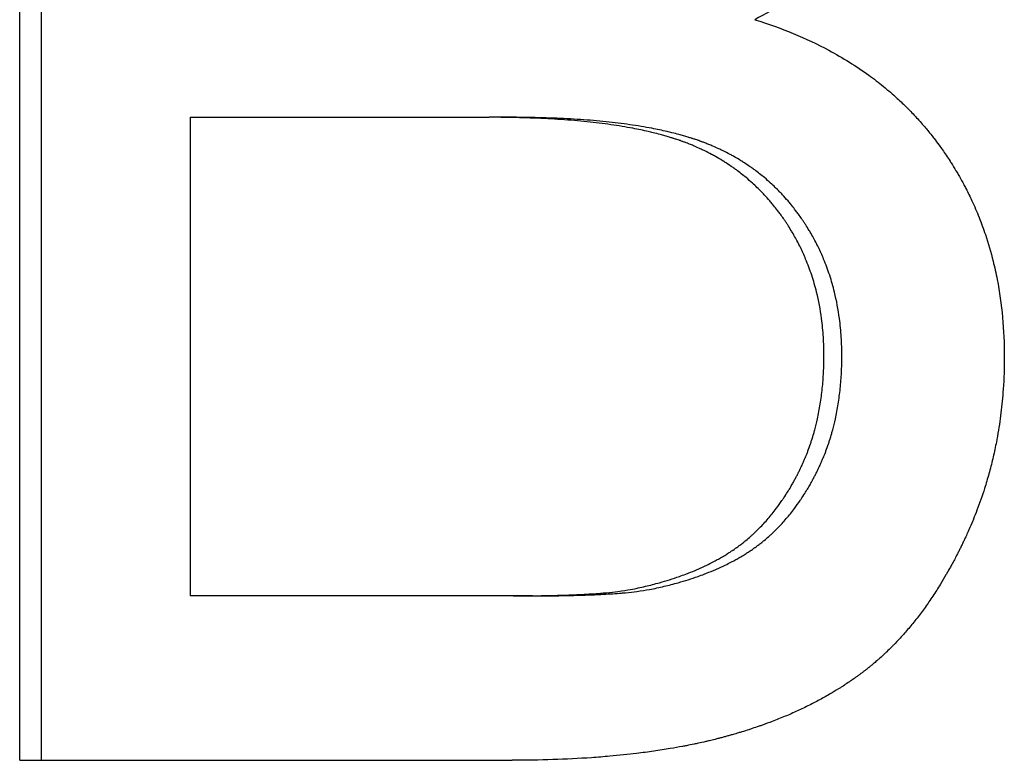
# Paper-space layout 'Layout1' of a CAD drawing. Extents: x -3.05 to 3.05, y -0.26 to 7.19.
# Tile 1 of 9: x -0.79 to -0.61, y 0.87 to 1.01. Entities that reach past the tile are written whole.
import ezdxf

# ---------------------------------------------------------------- set-up
doc = ezdxf.new("R2010")
doc.units = 0
doc.header["$MEASUREMENT"] = 0
doc.layers.get('0').update_dxf_attribs({"linetype": 'CONTINUOUS'})

psp = doc.layouts.get("Layout1")

# ---------------------------------------------------------------- linework, layer by layer
for p, q in [((-0.78727, 0.8749), (-0.78727, 1.1249)), ((-0.75668, 0.99038), (-0.75668, 0.90444)), ((-0.75668, 0.99038), (-0.70293, 0.99038)), ((-0.69942, 0.99038), (-0.70293, 0.99038)), ((-0.69865, 0.90444), (-0.75668, 0.90444)), ((-0.69516, 0.90444), (-0.69865, 0.90444)), ((-0.78727, 0.8749), (-0.69883, 0.8749))]:
    psp.add_line(p, q)
psp.add_open_spline([(-0.78333, 0.8749), (-0.78333, 0.95824), (-0.78333, 1.04157), (-0.78333, 1.1249)], degree=3)
for points, knots in [([(-0.62203, 1.06088), (-0.62203, 1.0591), (-0.62211, 1.05734), (-0.62226, 1.0556), (-0.62242, 1.05385), (-0.62265, 1.05213), (-0.62295, 1.05042), (-0.62333, 1.04829), (-0.62383, 1.04618), (-0.62445, 1.0441), (-0.62458, 1.04368), (-0.6247, 1.04327), (-0.62484, 1.04285), (-0.6251, 1.04203), (-0.62539, 1.0412), (-0.6257, 1.04039), (-0.62585, 1.03998), (-0.62601, 1.03957), (-0.62617, 1.03916), (-0.62641, 1.03855), (-0.62666, 1.03794), (-0.62693, 1.03734), (-0.62719, 1.03673), (-0.62747, 1.03613), (-0.62775, 1.03553), (-0.62799, 1.03503), (-0.62824, 1.03453), (-0.62849, 1.03403), (-0.62854, 1.03393), (-0.62859, 1.03383), (-0.62864, 1.03373), (-0.62887, 1.03329), (-0.62911, 1.03284), (-0.62935, 1.0324), (-0.62943, 1.03225), (-0.62952, 1.0321), (-0.6296, 1.03195), (-0.62976, 1.03166), (-0.62993, 1.03136), (-0.6301, 1.03107), (-0.63018, 1.03092), (-0.63027, 1.03077), (-0.63035, 1.03063), (-0.63044, 1.03048), (-0.63053, 1.03033), (-0.63062, 1.03019), (-0.6307, 1.03004), (-0.63079, 1.0299), (-0.63088, 1.02975), (-0.63097, 1.02961), (-0.63106, 1.02946), (-0.63115, 1.02932), (-0.63118, 1.02927), (-0.63121, 1.02922), (-0.63124, 1.02918), (-0.63133, 1.02903), (-0.63142, 1.02889), (-0.63151, 1.02875), (-0.63158, 1.02865), (-0.63164, 1.02856), (-0.6317, 1.02846), (-0.63182, 1.02827), (-0.63195, 1.02808), (-0.63208, 1.02789), (-0.63214, 1.0278), (-0.6322, 1.02771), (-0.63227, 1.02761), (-0.63246, 1.02733), (-0.63265, 1.02705), (-0.63285, 1.02677), (-0.63298, 1.02659), (-0.63312, 1.02641), (-0.63325, 1.02622), (-0.63352, 1.02585), (-0.63379, 1.02549), (-0.63407, 1.02513), (-0.63421, 1.02495), (-0.63435, 1.02477), (-0.63449, 1.02459), (-0.63491, 1.02405), (-0.63535, 1.02352), (-0.6358, 1.023), (-0.63609, 1.02265), (-0.6364, 1.02231), (-0.63671, 1.02197), (-0.63732, 1.02128), (-0.63796, 1.02061), (-0.63861, 1.01995), (-0.63894, 1.01962), (-0.63927, 1.01929), (-0.63961, 1.01897), (-0.64062, 1.018), (-0.64168, 1.01705), (-0.64278, 1.01614), (-0.64351, 1.01553), (-0.64427, 1.01493), (-0.64504, 1.01434), (-0.64658, 1.01317), (-0.64821, 1.01205), (-0.64991, 1.01098), (-0.65162, 1.00991), (-0.6534, 1.00888), (-0.65526, 1.00791)], [0, 0, 0, 0, 0.166667, 0.166667, 0.166667, 0.333333, 0.333333, 0.333333, 0.541667, 0.541667, 0.541667, 0.583333, 0.583333, 0.583333, 0.666667, 0.666667, 0.666667, 0.708333, 0.708333, 0.708333, 0.770833, 0.770833, 0.770833, 0.833333, 0.833333, 0.833333, 0.885417, 0.885417, 0.885417, 0.895833, 0.895833, 0.895833, 0.942708, 0.942708, 0.942708, 0.958333, 0.958333, 0.958333, 0.989583, 0.989583, 0.989583, 1.005208, 1.005208, 1.005208, 1.020833, 1.020833, 1.020833, 1.036458, 1.036458, 1.036458, 1.052083, 1.052083, 1.052083, 1.057292, 1.057292, 1.057292, 1.072917, 1.072917, 1.072917, 1.083333, 1.083333, 1.083333, 1.104167, 1.104167, 1.104167, 1.114583, 1.114583, 1.114583, 1.145833, 1.145833, 1.145833, 1.166667, 1.166667, 1.166667, 1.208333, 1.208333, 1.208333, 1.229167, 1.229167, 1.229167, 1.291667, 1.291667, 1.291667, 1.333333, 1.333333, 1.333333, 1.416667, 1.416667, 1.416667, 1.458333, 1.458333, 1.458333, 1.583333, 1.583333, 1.583333, 1.666667, 1.666667, 1.666667, 1.833333, 1.833333, 1.833333, 2, 2, 2, 2]), ([(-0.65526, 1.00791), (-0.65286, 1.00717), (-0.65055, 1.00634), (-0.64833, 1.00543), (-0.64612, 1.00451), (-0.64399, 1.00351), (-0.64196, 1.00242), (-0.63942, 1.00107), (-0.63703, 0.99957), (-0.63478, 0.99794), (-0.63433, 0.99762), (-0.63388, 0.99729), (-0.63344, 0.99695), (-0.63257, 0.99628), (-0.63171, 0.99558), (-0.63088, 0.99487), (-0.63047, 0.99451), (-0.63006, 0.99414), (-0.62965, 0.99378), (-0.62905, 0.99322), (-0.62846, 0.99266), (-0.62788, 0.99208), (-0.6273, 0.9915), (-0.62673, 0.99091), (-0.62618, 0.99031), (-0.62563, 0.98971), (-0.62509, 0.98909), (-0.62456, 0.98847), (-0.62438, 0.98826), (-0.62421, 0.98805), (-0.62404, 0.98784), (-0.62378, 0.98752), (-0.62352, 0.9872), (-0.62327, 0.98687), (-0.62319, 0.98677), (-0.6231, 0.98666), (-0.62302, 0.98655), (-0.62273, 0.98617), (-0.62244, 0.98579), (-0.62216, 0.9854), (-0.62195, 0.98512), (-0.62175, 0.98484), (-0.62156, 0.98456), (-0.62132, 0.98423), (-0.62109, 0.98389), (-0.62086, 0.98355), (-0.62063, 0.98321), (-0.6204, 0.98287), (-0.62018, 0.98252), (-0.62004, 0.98229), (-0.61989, 0.98206), (-0.61975, 0.98183), (-0.61946, 0.98137), (-0.61918, 0.98091), (-0.6189, 0.98044), (-0.61876, 0.9802), (-0.61863, 0.97997), (-0.61849, 0.97973), (-0.61822, 0.97926), (-0.61796, 0.97879), (-0.61771, 0.97831), (-0.61758, 0.97807), (-0.61745, 0.97783), (-0.61733, 0.97759), (-0.61696, 0.97686), (-0.6166, 0.97613), (-0.61626, 0.97539), (-0.61603, 0.9749), (-0.61581, 0.9744), (-0.61559, 0.97391), (-0.61516, 0.97291), (-0.61476, 0.97189), (-0.61438, 0.97087), (-0.6142, 0.97036), (-0.61401, 0.96984), (-0.61384, 0.96932), (-0.61332, 0.96776), (-0.61285, 0.96617), (-0.61245, 0.96455), (-0.61218, 0.96347), (-0.61194, 0.96237), (-0.61172, 0.96127), (-0.61129, 0.95905), (-0.61097, 0.95678), (-0.61076, 0.95445), (-0.61054, 0.95213), (-0.61043, 0.94975), (-0.61043, 0.94731)], [0, 0, 0, 0, 0.166667, 0.166667, 0.166667, 0.333333, 0.333333, 0.333333, 0.541667, 0.541667, 0.541667, 0.583333, 0.583333, 0.583333, 0.666667, 0.666667, 0.666667, 0.708333, 0.708333, 0.708333, 0.770833, 0.770833, 0.770833, 0.833333, 0.833333, 0.833333, 0.895833, 0.895833, 0.895833, 0.916667, 0.916667, 0.916667, 0.947917, 0.947917, 0.947917, 0.958333, 0.958333, 0.958333, 0.994792, 0.994792, 0.994792, 1.020833, 1.020833, 1.020833, 1.052083, 1.052083, 1.052083, 1.083333, 1.083333, 1.083333, 1.104167, 1.104167, 1.104167, 1.145833, 1.145833, 1.145833, 1.166667, 1.166667, 1.166667, 1.208333, 1.208333, 1.208333, 1.229167, 1.229167, 1.229167, 1.291667, 1.291667, 1.291667, 1.333333, 1.333333, 1.333333, 1.416667, 1.416667, 1.416667, 1.458333, 1.458333, 1.458333, 1.583333, 1.583333, 1.583333, 1.666667, 1.666667, 1.666667, 1.833333, 1.833333, 1.833333, 2, 2, 2, 2]), ([(-0.64282, 0.9475), (-0.64282, 0.94866), (-0.64286, 0.9498), (-0.64293, 0.95092), (-0.643, 0.95205), (-0.64311, 0.95315), (-0.64326, 0.95423), (-0.64347, 0.95586), (-0.64377, 0.95744), (-0.64415, 0.95898), (-0.64428, 0.9595), (-0.64442, 0.96), (-0.64456, 0.96051), (-0.64485, 0.96152), (-0.64517, 0.96251), (-0.64554, 0.96348), (-0.64572, 0.96396), (-0.64591, 0.96444), (-0.64611, 0.96492), (-0.6464, 0.96563), (-0.64672, 0.96634), (-0.64706, 0.96703), (-0.64717, 0.96726), (-0.64729, 0.96749), (-0.64741, 0.96772), (-0.64776, 0.9684), (-0.64813, 0.96908), (-0.64853, 0.96974), (-0.64859, 0.96985), (-0.64866, 0.96996), (-0.64872, 0.97007), (-0.64892, 0.9704), (-0.64913, 0.97073), (-0.64934, 0.97106), (-0.64944, 0.97122), (-0.64955, 0.97138), (-0.64966, 0.97154), (-0.64977, 0.9717), (-0.64987, 0.97186), (-0.64998, 0.97202), (-0.65002, 0.97208), (-0.65006, 0.97213), (-0.65009, 0.97218), (-0.65028, 0.97245), (-0.65046, 0.97271), (-0.65065, 0.97297), (-0.6508, 0.97317), (-0.65096, 0.97338), (-0.65111, 0.97358), (-0.65119, 0.97368), (-0.65127, 0.97378), (-0.65134, 0.97388), (-0.65158, 0.97418), (-0.65182, 0.97448), (-0.65206, 0.97477), (-0.65222, 0.97496), (-0.65238, 0.97516), (-0.65254, 0.97535), (-0.65287, 0.97573), (-0.65321, 0.9761), (-0.65355, 0.97647), (-0.65372, 0.97665), (-0.65389, 0.97683), (-0.65407, 0.97701), (-0.65459, 0.97755), (-0.65512, 0.97806), (-0.65568, 0.97856), (-0.65604, 0.9789), (-0.65642, 0.97922), (-0.6568, 0.97954), (-0.65737, 0.98002), (-0.65795, 0.98047), (-0.65855, 0.98092), (-0.65875, 0.98106), (-0.65896, 0.98121), (-0.65916, 0.98135), (-0.65957, 0.98164), (-0.65998, 0.98191), (-0.6604, 0.98218), (-0.66061, 0.98232), (-0.66082, 0.98245), (-0.66103, 0.98258), (-0.66146, 0.98284), (-0.66189, 0.9831), (-0.66233, 0.98334), (-0.66255, 0.98347), (-0.66277, 0.98359), (-0.663, 0.98371), (-0.66344, 0.98395), (-0.66389, 0.98418), (-0.66435, 0.9844), (-0.66458, 0.98451), (-0.66481, 0.98462), (-0.66504, 0.98473), (-0.66539, 0.98489), (-0.66575, 0.98504), (-0.6661, 0.9852), (-0.66622, 0.98525), (-0.66634, 0.9853), (-0.66646, 0.98535), (-0.6667, 0.98544), (-0.66694, 0.98554), (-0.66718, 0.98564), (-0.6673, 0.98569), (-0.66742, 0.98573), (-0.66755, 0.98578), (-0.66773, 0.98585), (-0.66791, 0.98592), (-0.6681, 0.98599), (-0.66816, 0.98601), (-0.66822, 0.98603), (-0.66828, 0.98605), (-0.66841, 0.9861), (-0.66853, 0.98614), (-0.66866, 0.98619), (-0.66872, 0.98621), (-0.66878, 0.98623), (-0.66884, 0.98625), (-0.66897, 0.98629), (-0.66909, 0.98634), (-0.66922, 0.98638), (-0.66941, 0.98644), (-0.6696, 0.98651), (-0.6698, 0.98657), (-0.66986, 0.98659), (-0.66993, 0.98661), (-0.66999, 0.98663), (-0.67019, 0.98669), (-0.67039, 0.98675), (-0.67059, 0.98681), (-0.67072, 0.98685), (-0.67085, 0.98689), (-0.67099, 0.98693), (-0.67126, 0.98701), (-0.67153, 0.98709), (-0.6718, 0.98717), (-0.67194, 0.98721), (-0.67208, 0.98724), (-0.67222, 0.98728), (-0.67264, 0.98739), (-0.67307, 0.9875), (-0.6735, 0.98761), (-0.67379, 0.98768), (-0.67408, 0.98775), (-0.67438, 0.98782), (-0.67527, 0.98802), (-0.67619, 0.98822), (-0.67714, 0.9884), (-0.67777, 0.98852), (-0.67842, 0.98863), (-0.67908, 0.98874), (-0.6804, 0.98896), (-0.68178, 0.98915), (-0.6832, 0.98933), (-0.68392, 0.98942), (-0.68465, 0.9895), (-0.68539, 0.98957), (-0.68687, 0.98973), (-0.68841, 0.98986), (-0.69, 0.98997), (-0.69079, 0.99002), (-0.6916, 0.99007), (-0.69242, 0.99012), (-0.69407, 0.9902), (-0.69577, 0.99027), (-0.69752, 0.99031), (-0.69927, 0.99036), (-0.70107, 0.99038), (-0.70293, 0.99038)], [0, 0, 0, 0, 0.125, 0.125, 0.125, 0.25, 0.25, 0.25, 0.4375, 0.4375, 0.4375, 0.5, 0.5, 0.5, 0.625, 0.625, 0.625, 0.6875, 0.6875, 0.6875, 0.78125, 0.78125, 0.78125, 0.8125, 0.8125, 0.8125, 0.90625, 0.90625, 0.90625, 0.921875, 0.921875, 0.921875, 0.96875, 0.96875, 0.96875, 0.992188, 0.992188, 0.992188, 1.015625, 1.015625, 1.015625, 1.023438, 1.023438, 1.023438, 1.0625, 1.0625, 1.0625, 1.09375, 1.09375, 1.09375, 1.109375, 1.109375, 1.109375, 1.15625, 1.15625, 1.15625, 1.1875, 1.1875, 1.1875, 1.25, 1.25, 1.25, 1.28125, 1.28125, 1.28125, 1.375, 1.375, 1.375, 1.4375, 1.4375, 1.4375, 1.53125, 1.53125, 1.53125, 1.5625, 1.5625, 1.5625, 1.625, 1.625, 1.625, 1.65625, 1.65625, 1.65625, 1.71875, 1.71875, 1.71875, 1.75, 1.75, 1.75, 1.8125, 1.8125, 1.8125, 1.84375, 1.84375, 1.84375, 1.890625, 1.890625, 1.890625, 1.90625, 1.90625, 1.90625, 1.9375, 1.9375, 1.9375, 1.953125, 1.953125, 1.953125, 1.976562, 1.976562, 1.976562, 1.984375, 1.984375, 1.984375, 2, 2, 2, 2.007812, 2.007812, 2.007812, 2.023438, 2.023438, 2.023438, 2.046875, 2.046875, 2.046875, 2.054688, 2.054688, 2.054688, 2.078125, 2.078125, 2.078125, 2.09375, 2.09375, 2.09375, 2.125, 2.125, 2.125, 2.140625, 2.140625, 2.140625, 2.1875, 2.1875, 2.1875, 2.21875, 2.21875, 2.21875, 2.3125, 2.3125, 2.3125, 2.375, 2.375, 2.375, 2.5, 2.5, 2.5, 2.5625, 2.5625, 2.5625, 2.6875, 2.6875, 2.6875, 2.75, 2.75, 2.75, 2.875, 2.875, 2.875, 3, 3, 3, 3]), ([(-0.63961, 0.9475), (-0.63961, 0.94866), (-0.63965, 0.9498), (-0.63972, 0.95092), (-0.63979, 0.95205), (-0.6399, 0.95315), (-0.64004, 0.95423), (-0.64026, 0.95586), (-0.64055, 0.95744), (-0.64093, 0.95898), (-0.64106, 0.9595), (-0.64119, 0.96), (-0.64134, 0.96051), (-0.64162, 0.96152), (-0.64195, 0.96251), (-0.64231, 0.96348), (-0.64249, 0.96396), (-0.64268, 0.96444), (-0.64288, 0.96492), (-0.64317, 0.96563), (-0.64349, 0.96634), (-0.64383, 0.96703), (-0.64394, 0.96726), (-0.64405, 0.96749), (-0.64417, 0.96772), (-0.64452, 0.9684), (-0.64489, 0.96908), (-0.64528, 0.96974), (-0.64535, 0.96985), (-0.64541, 0.96996), (-0.64548, 0.97007), (-0.64568, 0.9704), (-0.64588, 0.97073), (-0.64609, 0.97106), (-0.6462, 0.97122), (-0.6463, 0.97138), (-0.64641, 0.97154), (-0.64652, 0.9717), (-0.64662, 0.97186), (-0.64673, 0.97202), (-0.64677, 0.97208), (-0.64681, 0.97213), (-0.64684, 0.97218), (-0.64703, 0.97245), (-0.64721, 0.97271), (-0.6474, 0.97297), (-0.64755, 0.97317), (-0.6477, 0.97338), (-0.64786, 0.97358), (-0.64793, 0.97368), (-0.64801, 0.97378), (-0.64809, 0.97388), (-0.64832, 0.97418), (-0.64856, 0.97448), (-0.6488, 0.97477), (-0.64896, 0.97496), (-0.64912, 0.97516), (-0.64928, 0.97535), (-0.64961, 0.97573), (-0.64994, 0.9761), (-0.65028, 0.97647), (-0.65045, 0.97665), (-0.65062, 0.97683), (-0.6508, 0.97701), (-0.65132, 0.97755), (-0.65185, 0.97806), (-0.6524, 0.97856), (-0.65276, 0.9789), (-0.65314, 0.97922), (-0.65351, 0.97954), (-0.65408, 0.98002), (-0.65466, 0.98047), (-0.65526, 0.98092), (-0.65546, 0.98106), (-0.65566, 0.98121), (-0.65586, 0.98135), (-0.65627, 0.98164), (-0.65668, 0.98191), (-0.6571, 0.98218), (-0.65731, 0.98232), (-0.65752, 0.98245), (-0.65773, 0.98258), (-0.65815, 0.98284), (-0.65858, 0.9831), (-0.65902, 0.98334), (-0.65924, 0.98347), (-0.65946, 0.98359), (-0.65968, 0.98371), (-0.66012, 0.98395), (-0.66057, 0.98418), (-0.66103, 0.9844), (-0.66126, 0.98451), (-0.66149, 0.98462), (-0.66172, 0.98473), (-0.66207, 0.98489), (-0.66242, 0.98504), (-0.66277, 0.9852), (-0.66289, 0.98525), (-0.66301, 0.9853), (-0.66313, 0.98535), (-0.66337, 0.98544), (-0.6636, 0.98554), (-0.66385, 0.98564), (-0.66397, 0.98569), (-0.66409, 0.98573), (-0.66421, 0.98578), (-0.66439, 0.98585), (-0.66457, 0.98592), (-0.66476, 0.98599), (-0.66482, 0.98601), (-0.66488, 0.98603), (-0.66494, 0.98605), (-0.66506, 0.9861), (-0.66519, 0.98614), (-0.66531, 0.98619), (-0.66537, 0.98621), (-0.66544, 0.98623), (-0.6655, 0.98625), (-0.66562, 0.98629), (-0.66575, 0.98634), (-0.66587, 0.98638), (-0.66606, 0.98644), (-0.66626, 0.98651), (-0.66645, 0.98657), (-0.66651, 0.98659), (-0.66658, 0.98661), (-0.66664, 0.98663), (-0.66684, 0.98669), (-0.66703, 0.98675), (-0.66723, 0.98681), (-0.66736, 0.98685), (-0.6675, 0.98689), (-0.66763, 0.98693), (-0.6679, 0.98701), (-0.66817, 0.98709), (-0.66845, 0.98717), (-0.66858, 0.98721), (-0.66872, 0.98724), (-0.66886, 0.98728), (-0.66928, 0.98739), (-0.6697, 0.9875), (-0.67013, 0.98761), (-0.67042, 0.98768), (-0.67071, 0.98775), (-0.67101, 0.98782), (-0.67189, 0.98802), (-0.67281, 0.98822), (-0.67375, 0.9884), (-0.67438, 0.98852), (-0.67503, 0.98863), (-0.67568, 0.98874), (-0.677, 0.98896), (-0.67837, 0.98915), (-0.67979, 0.98933), (-0.6805, 0.98942), (-0.68122, 0.9895), (-0.68196, 0.98957), (-0.68344, 0.98973), (-0.68497, 0.98986), (-0.68655, 0.98997), (-0.68734, 0.99002), (-0.68814, 0.99007), (-0.68896, 0.99012), (-0.6906, 0.9902), (-0.69229, 0.99027), (-0.69403, 0.99031), (-0.69577, 0.99036), (-0.69757, 0.99038), (-0.69942, 0.99038)], [0, 0, 0, 0, 0.125, 0.125, 0.125, 0.25, 0.25, 0.25, 0.4375, 0.4375, 0.4375, 0.5, 0.5, 0.5, 0.625, 0.625, 0.625, 0.6875, 0.6875, 0.6875, 0.78125, 0.78125, 0.78125, 0.8125, 0.8125, 0.8125, 0.90625, 0.90625, 0.90625, 0.921875, 0.921875, 0.921875, 0.96875, 0.96875, 0.96875, 0.992188, 0.992188, 0.992188, 1.015625, 1.015625, 1.015625, 1.023438, 1.023438, 1.023438, 1.0625, 1.0625, 1.0625, 1.09375, 1.09375, 1.09375, 1.109375, 1.109375, 1.109375, 1.15625, 1.15625, 1.15625, 1.1875, 1.1875, 1.1875, 1.25, 1.25, 1.25, 1.28125, 1.28125, 1.28125, 1.375, 1.375, 1.375, 1.4375, 1.4375, 1.4375, 1.53125, 1.53125, 1.53125, 1.5625, 1.5625, 1.5625, 1.625, 1.625, 1.625, 1.65625, 1.65625, 1.65625, 1.71875, 1.71875, 1.71875, 1.75, 1.75, 1.75, 1.8125, 1.8125, 1.8125, 1.84375, 1.84375, 1.84375, 1.890625, 1.890625, 1.890625, 1.90625, 1.90625, 1.90625, 1.9375, 1.9375, 1.9375, 1.953125, 1.953125, 1.953125, 1.976562, 1.976562, 1.976562, 1.984375, 1.984375, 1.984375, 2, 2, 2, 2.007812, 2.007812, 2.007812, 2.023438, 2.023438, 2.023438, 2.046875, 2.046875, 2.046875, 2.054688, 2.054688, 2.054688, 2.078125, 2.078125, 2.078125, 2.09375, 2.09375, 2.09375, 2.125, 2.125, 2.125, 2.140625, 2.140625, 2.140625, 2.1875, 2.1875, 2.1875, 2.21875, 2.21875, 2.21875, 2.3125, 2.3125, 2.3125, 2.375, 2.375, 2.375, 2.5, 2.5, 2.5, 2.5625, 2.5625, 2.5625, 2.6875, 2.6875, 2.6875, 2.75, 2.75, 2.75, 2.875, 2.875, 2.875, 3, 3, 3, 3]), ([(-0.61043, 0.94731), (-0.61043, 0.94537), (-0.6105, 0.94344), (-0.61063, 0.94154), (-0.61073, 0.94011), (-0.61086, 0.9387), (-0.61104, 0.9373), (-0.61121, 0.9359), (-0.61142, 0.93451), (-0.61166, 0.93313), (-0.61174, 0.93268), (-0.61183, 0.93222), (-0.61192, 0.93176), (-0.6121, 0.93085), (-0.6123, 0.92995), (-0.61251, 0.92905), (-0.61262, 0.9286), (-0.61273, 0.92815), (-0.61284, 0.9277), (-0.61307, 0.92681), (-0.61332, 0.92592), (-0.61358, 0.92504), (-0.61371, 0.9246), (-0.61384, 0.92416), (-0.61398, 0.92372), (-0.61419, 0.92306), (-0.61441, 0.92241), (-0.61464, 0.92176), (-0.61486, 0.92111), (-0.6151, 0.92046), (-0.61535, 0.91982), (-0.61555, 0.91928), (-0.61576, 0.91874), (-0.61598, 0.91821), (-0.61602, 0.91811), (-0.61607, 0.918), (-0.61611, 0.91789), (-0.61633, 0.91736), (-0.61656, 0.91683), (-0.61679, 0.9163), (-0.61683, 0.9162), (-0.61688, 0.91609), (-0.61693, 0.91599), (-0.61707, 0.91567), (-0.61721, 0.91536), (-0.61736, 0.91504), (-0.61746, 0.91483), (-0.61755, 0.91462), (-0.61765, 0.91442), (-0.6177, 0.91431), (-0.61775, 0.91421), (-0.6178, 0.91411), (-0.6179, 0.9139), (-0.618, 0.91369), (-0.6181, 0.91349), (-0.61815, 0.91338), (-0.6182, 0.91328), (-0.61825, 0.91318), (-0.61835, 0.91298), (-0.61845, 0.91277), (-0.61855, 0.91257), (-0.6186, 0.91247), (-0.61866, 0.91237), (-0.61871, 0.91227), (-0.61881, 0.91207), (-0.61891, 0.91187), (-0.61901, 0.91167), (-0.61906, 0.91157), (-0.61912, 0.91147), (-0.61917, 0.91137), (-0.61932, 0.91107), (-0.61948, 0.91078), (-0.61964, 0.91048), (-0.61974, 0.91029), (-0.61985, 0.9101), (-0.61995, 0.9099), (-0.62016, 0.90952), (-0.62038, 0.90913), (-0.62059, 0.90875), (-0.6207, 0.90857), (-0.62081, 0.90838), (-0.62092, 0.90819), (-0.62124, 0.90763), (-0.62157, 0.90708), (-0.6219, 0.90653), (-0.62213, 0.90617), (-0.62235, 0.90581), (-0.62258, 0.90546), (-0.62303, 0.90475), (-0.62349, 0.90405), (-0.62396, 0.90338), (-0.62419, 0.90304), (-0.62443, 0.9027), (-0.62467, 0.90237), (-0.62514, 0.90171), (-0.62562, 0.90106), (-0.62611, 0.90043), (-0.62636, 0.90012), (-0.62661, 0.89981), (-0.62685, 0.8995), (-0.62735, 0.89889), (-0.62786, 0.89829), (-0.62837, 0.89771), (-0.62863, 0.89742), (-0.62888, 0.89713), (-0.62914, 0.89685), (-0.62953, 0.89642), (-0.62993, 0.89601), (-0.63033, 0.8956), (-0.63046, 0.89546), (-0.63059, 0.89533), (-0.63073, 0.89519), (-0.63099, 0.89493), (-0.63126, 0.89466), (-0.63153, 0.8944), (-0.63167, 0.89427), (-0.63181, 0.89415), (-0.63194, 0.89402), (-0.63222, 0.89376), (-0.63249, 0.89351), (-0.63277, 0.89326), (-0.63291, 0.89314), (-0.63304, 0.89302), (-0.63318, 0.8929), (-0.63339, 0.89271), (-0.6336, 0.89253), (-0.63381, 0.89235), (-0.63388, 0.8923), (-0.63396, 0.89224), (-0.63403, 0.89218), (-0.63417, 0.89206), (-0.63431, 0.89194), (-0.63445, 0.89183), (-0.63452, 0.89177), (-0.63459, 0.89171), (-0.63466, 0.89165), (-0.63481, 0.89154), (-0.63495, 0.89143), (-0.63509, 0.89131), (-0.63517, 0.89126), (-0.63524, 0.8912), (-0.63531, 0.89114), (-0.63545, 0.89103), (-0.6356, 0.89092), (-0.63575, 0.89081), (-0.63582, 0.89075), (-0.63589, 0.8907), (-0.63597, 0.89064), (-0.63611, 0.89053), (-0.63626, 0.89042), (-0.63641, 0.89031), (-0.63648, 0.89025), (-0.63656, 0.8902), (-0.63663, 0.89014), (-0.63678, 0.89004), (-0.63693, 0.88993), (-0.63708, 0.88982), (-0.63716, 0.88976), (-0.63723, 0.88971), (-0.63731, 0.88966), (-0.63754, 0.8895), (-0.63776, 0.88934), (-0.63799, 0.88918), (-0.63815, 0.88907), (-0.6383, 0.88897), (-0.63846, 0.88886), (-0.63877, 0.88865), (-0.63908, 0.88845), (-0.6394, 0.88824), (-0.63956, 0.88814), (-0.63972, 0.88804), (-0.63988, 0.88794), (-0.64036, 0.88763), (-0.64084, 0.88734), (-0.64134, 0.88704), (-0.64167, 0.88685), (-0.642, 0.88666), (-0.64233, 0.88646), (-0.643, 0.88608), (-0.64368, 0.88571), (-0.64438, 0.88535), (-0.64473, 0.88517), (-0.64508, 0.88499), (-0.64543, 0.88481), (-0.64614, 0.88446), (-0.64685, 0.88411), (-0.64759, 0.88378), (-0.64795, 0.88361), (-0.64832, 0.88345), (-0.64869, 0.88328), (-0.64943, 0.88296), (-0.65019, 0.88264), (-0.65096, 0.88234), (-0.65134, 0.88218), (-0.65173, 0.88203), (-0.65212, 0.88188), (-0.6527, 0.88166), (-0.65329, 0.88144), (-0.65389, 0.88123), (-0.65409, 0.88116), (-0.65429, 0.88109), (-0.65449, 0.88102), (-0.65489, 0.88088), (-0.6553, 0.88074), (-0.65571, 0.88061), (-0.65591, 0.88054), (-0.65612, 0.88047), (-0.65632, 0.8804), (-0.65673, 0.88027), (-0.65715, 0.88014), (-0.65756, 0.88001), (-0.65777, 0.87995), (-0.65798, 0.87989), (-0.65819, 0.87982), (-0.65851, 0.87973), (-0.65882, 0.87964), (-0.65914, 0.87954), (-0.65925, 0.87951), (-0.65935, 0.87948), (-0.65946, 0.87945), (-0.65967, 0.87939), (-0.65989, 0.87933), (-0.6601, 0.87927), (-0.66021, 0.87924), (-0.66032, 0.87921), (-0.66042, 0.87918), (-0.66064, 0.87913), (-0.66086, 0.87907), (-0.66107, 0.87901), (-0.66118, 0.87898), (-0.66129, 0.87895), (-0.6614, 0.87892), (-0.66162, 0.87887), (-0.66184, 0.87881), (-0.66206, 0.87875), (-0.66217, 0.87873), (-0.66228, 0.8787), (-0.66239, 0.87867), (-0.66272, 0.87859), (-0.66305, 0.87851), (-0.66339, 0.87843), (-0.66361, 0.87837), (-0.66384, 0.87832), (-0.66406, 0.87827), (-0.66452, 0.87816), (-0.66497, 0.87806), (-0.66543, 0.87796), (-0.66566, 0.87791), (-0.6659, 0.87786), (-0.66613, 0.87782), (-0.66659, 0.87772), (-0.66706, 0.87762), (-0.66753, 0.87753), (-0.66777, 0.87749), (-0.66801, 0.87744), (-0.66825, 0.8774), (-0.66896, 0.87726), (-0.66969, 0.87713), (-0.67042, 0.87701), (-0.67091, 0.87693), (-0.6714, 0.87685), (-0.6719, 0.87677), (-0.67289, 0.87661), (-0.6739, 0.87647), (-0.67493, 0.87633), (-0.67544, 0.87626), (-0.67596, 0.8762), (-0.67648, 0.87613), (-0.67804, 0.87595), (-0.67964, 0.87578), (-0.68128, 0.87563), (-0.68237, 0.87554), (-0.68347, 0.87545), (-0.68459, 0.87537), (-0.68684, 0.87522), (-0.68915, 0.8751), (-0.69152, 0.87502), (-0.69389, 0.87494), (-0.69633, 0.8749), (-0.69883, 0.8749)], [0, 0, 0, 0, 0.166667, 0.166667, 0.166667, 0.291667, 0.291667, 0.291667, 0.416667, 0.416667, 0.416667, 0.458333, 0.458333, 0.458333, 0.541667, 0.541667, 0.541667, 0.583333, 0.583333, 0.583333, 0.666667, 0.666667, 0.666667, 0.708333, 0.708333, 0.708333, 0.770833, 0.770833, 0.770833, 0.833333, 0.833333, 0.833333, 0.885417, 0.885417, 0.885417, 0.895833, 0.895833, 0.895833, 0.947917, 0.947917, 0.947917, 0.958333, 0.958333, 0.958333, 0.989583, 0.989583, 0.989583, 1.010417, 1.010417, 1.010417, 1.020833, 1.020833, 1.020833, 1.041667, 1.041667, 1.041667, 1.052083, 1.052083, 1.052083, 1.072917, 1.072917, 1.072917, 1.083333, 1.083333, 1.083333, 1.104167, 1.104167, 1.104167, 1.114583, 1.114583, 1.114583, 1.145833, 1.145833, 1.145833, 1.166667, 1.166667, 1.166667, 1.208333, 1.208333, 1.208333, 1.229167, 1.229167, 1.229167, 1.291667, 1.291667, 1.291667, 1.333333, 1.333333, 1.333333, 1.416667, 1.416667, 1.416667, 1.458333, 1.458333, 1.458333, 1.541667, 1.541667, 1.541667, 1.583333, 1.583333, 1.583333, 1.666667, 1.666667, 1.666667, 1.708333, 1.708333, 1.708333, 1.770833, 1.770833, 1.770833, 1.791667, 1.791667, 1.791667, 1.833333, 1.833333, 1.833333, 1.854167, 1.854167, 1.854167, 1.895833, 1.895833, 1.895833, 1.916667, 1.916667, 1.916667, 1.947917, 1.947917, 1.947917, 1.958333, 1.958333, 1.958333, 1.979167, 1.979167, 1.979167, 1.989583, 1.989583, 1.989583, 2.010417, 2.010417, 2.010417, 2.020833, 2.020833, 2.020833, 2.041667, 2.041667, 2.041667, 2.052083, 2.052083, 2.052083, 2.072917, 2.072917, 2.072917, 2.083333, 2.083333, 2.083333, 2.104167, 2.104167, 2.104167, 2.114583, 2.114583, 2.114583, 2.145833, 2.145833, 2.145833, 2.166667, 2.166667, 2.166667, 2.208333, 2.208333, 2.208333, 2.229167, 2.229167, 2.229167, 2.291667, 2.291667, 2.291667, 2.333333, 2.333333, 2.333333, 2.416667, 2.416667, 2.416667, 2.458333, 2.458333, 2.458333, 2.541667, 2.541667, 2.541667, 2.583333, 2.583333, 2.583333, 2.666667, 2.666667, 2.666667, 2.708333, 2.708333, 2.708333, 2.770833, 2.770833, 2.770833, 2.791667, 2.791667, 2.791667, 2.833333, 2.833333, 2.833333, 2.854167, 2.854167, 2.854167, 2.895833, 2.895833, 2.895833, 2.916667, 2.916667, 2.916667, 2.947917, 2.947917, 2.947917, 2.958333, 2.958333, 2.958333, 2.979167, 2.979167, 2.979167, 2.989583, 2.989583, 2.989583, 3.010417, 3.010417, 3.010417, 3.020833, 3.020833, 3.020833, 3.041667, 3.041667, 3.041667, 3.052083, 3.052083, 3.052083, 3.083333, 3.083333, 3.083333, 3.104167, 3.104167, 3.104167, 3.145833, 3.145833, 3.145833, 3.166667, 3.166667, 3.166667, 3.208333, 3.208333, 3.208333, 3.229167, 3.229167, 3.229167, 3.291667, 3.291667, 3.291667, 3.333333, 3.333333, 3.333333, 3.416667, 3.416667, 3.416667, 3.458333, 3.458333, 3.458333, 3.583333, 3.583333, 3.583333, 3.666667, 3.666667, 3.666667, 3.833333, 3.833333, 3.833333, 4, 4, 4, 4]), ([(-0.67754, 0.90558), (-0.67664, 0.90576), (-0.67576, 0.90595), (-0.6749, 0.90615), (-0.67404, 0.90635), (-0.6732, 0.90657), (-0.67237, 0.9068), (-0.67114, 0.90714), (-0.66994, 0.90752), (-0.66879, 0.90793), (-0.6684, 0.90806), (-0.66802, 0.9082), (-0.66765, 0.90835), (-0.66708, 0.90856), (-0.66653, 0.90878), (-0.66598, 0.90901), (-0.6658, 0.90909), (-0.66562, 0.90917), (-0.66544, 0.90925), (-0.66491, 0.90948), (-0.66438, 0.90972), (-0.66386, 0.90997), (-0.66352, 0.91014), (-0.66318, 0.91031), (-0.66284, 0.91049), (-0.66268, 0.91057), (-0.66251, 0.91066), (-0.66234, 0.91075), (-0.6621, 0.91088), (-0.66185, 0.91102), (-0.66161, 0.91116), (-0.66136, 0.91129), (-0.66112, 0.91143), (-0.66089, 0.91157), (-0.66081, 0.91162), (-0.66073, 0.91167), (-0.66065, 0.91171), (-0.66041, 0.91186), (-0.66018, 0.912), (-0.65995, 0.91215), (-0.65991, 0.91217), (-0.65987, 0.9122), (-0.65983, 0.91222), (-0.65964, 0.91234), (-0.65945, 0.91247), (-0.65926, 0.91259), (-0.65922, 0.91262), (-0.65919, 0.91264), (-0.65915, 0.91267), (-0.65904, 0.91274), (-0.65892, 0.91282), (-0.65881, 0.9129), (-0.65874, 0.91295), (-0.65866, 0.913), (-0.65859, 0.91306), (-0.65855, 0.91308), (-0.65851, 0.91311), (-0.65848, 0.91313), (-0.65837, 0.91321), (-0.65826, 0.91329), (-0.65815, 0.91337), (-0.65807, 0.91343), (-0.658, 0.91348), (-0.65793, 0.91354), (-0.65771, 0.9137), (-0.65749, 0.91387), (-0.65728, 0.91404), (-0.65713, 0.91415), (-0.65699, 0.91427), (-0.65685, 0.91438), (-0.65656, 0.91462), (-0.65628, 0.91485), (-0.65601, 0.9151), (-0.65587, 0.91522), (-0.65573, 0.91534), (-0.6556, 0.91547), (-0.65519, 0.91584), (-0.65478, 0.91623), (-0.65439, 0.91663), (-0.65413, 0.9169), (-0.65387, 0.91717), (-0.65361, 0.91745), (-0.6531, 0.91801), (-0.6526, 0.91859), (-0.65211, 0.91919), (-0.65187, 0.91949), (-0.65163, 0.9198), (-0.65139, 0.92011), (-0.65104, 0.92058), (-0.65069, 0.92106), (-0.65036, 0.92155), (-0.65024, 0.92172), (-0.65013, 0.92189), (-0.65002, 0.92205), (-0.6498, 0.92239), (-0.64958, 0.92273), (-0.64936, 0.92308), (-0.64925, 0.92325), (-0.64915, 0.92343), (-0.64904, 0.9236), (-0.64888, 0.92387), (-0.64872, 0.92413), (-0.64857, 0.9244), (-0.64852, 0.92449), (-0.64847, 0.92459), (-0.64841, 0.92468), (-0.64834, 0.92481), (-0.64826, 0.92495), (-0.64818, 0.92509), (-0.64816, 0.92513), (-0.64813, 0.92518), (-0.64811, 0.92523), (-0.64806, 0.92532), (-0.64801, 0.92541), (-0.64796, 0.92551), (-0.64793, 0.92555), (-0.64791, 0.9256), (-0.64788, 0.92565), (-0.64783, 0.92574), (-0.64778, 0.92583), (-0.64773, 0.92593), (-0.64771, 0.92597), (-0.64768, 0.92602), (-0.64766, 0.92607), (-0.64761, 0.92616), (-0.64756, 0.92626), (-0.64751, 0.92635), (-0.64749, 0.9264), (-0.64746, 0.92645), (-0.64744, 0.9265), (-0.64739, 0.92659), (-0.64734, 0.92669), (-0.6473, 0.92678), (-0.64727, 0.92683), (-0.64725, 0.92688), (-0.64722, 0.92693), (-0.64718, 0.92702), (-0.64713, 0.92712), (-0.64708, 0.92722), (-0.64706, 0.92726), (-0.64704, 0.92731), (-0.64701, 0.92736), (-0.64694, 0.92751), (-0.64688, 0.92765), (-0.64681, 0.9278), (-0.64676, 0.9279), (-0.64672, 0.92799), (-0.64668, 0.92809), (-0.64659, 0.92829), (-0.6465, 0.92849), (-0.64641, 0.92868), (-0.64637, 0.92878), (-0.64633, 0.92888), (-0.64629, 0.92898), (-0.64616, 0.92928), (-0.64604, 0.92958), (-0.64592, 0.92988), (-0.64584, 0.93008), (-0.64576, 0.93029), (-0.64569, 0.93049), (-0.64553, 0.9309), (-0.64539, 0.93131), (-0.64525, 0.93172), (-0.64518, 0.93193), (-0.64511, 0.93214), (-0.64504, 0.93235), (-0.64491, 0.93277), (-0.64478, 0.93319), (-0.64466, 0.93361), (-0.64459, 0.93383), (-0.64454, 0.93404), (-0.64448, 0.93426), (-0.6443, 0.9349), (-0.64414, 0.93555), (-0.644, 0.93621), (-0.6439, 0.93665), (-0.64381, 0.9371), (-0.64372, 0.93755), (-0.64355, 0.93844), (-0.6434, 0.93935), (-0.64328, 0.94028), (-0.64322, 0.94074), (-0.64317, 0.94121), (-0.64312, 0.94168), (-0.64302, 0.94262), (-0.64295, 0.94358), (-0.6429, 0.94455), (-0.64285, 0.94552), (-0.64282, 0.9465), (-0.64282, 0.9475)], [0, 0, 0, 0, 0.125, 0.125, 0.125, 0.25, 0.25, 0.25, 0.4375, 0.4375, 0.4375, 0.5, 0.5, 0.5, 0.59375, 0.59375, 0.59375, 0.625, 0.625, 0.625, 0.71875, 0.71875, 0.71875, 0.78125, 0.78125, 0.78125, 0.8125, 0.8125, 0.8125, 0.859375, 0.859375, 0.859375, 0.90625, 0.90625, 0.90625, 0.921875, 0.921875, 0.921875, 0.96875, 0.96875, 0.96875, 0.976562, 0.976562, 0.976562, 1.015625, 1.015625, 1.015625, 1.023438, 1.023438, 1.023438, 1.046875, 1.046875, 1.046875, 1.0625, 1.0625, 1.0625, 1.070312, 1.070312, 1.070312, 1.09375, 1.09375, 1.09375, 1.109375, 1.109375, 1.109375, 1.15625, 1.15625, 1.15625, 1.1875, 1.1875, 1.1875, 1.25, 1.25, 1.25, 1.28125, 1.28125, 1.28125, 1.375, 1.375, 1.375, 1.4375, 1.4375, 1.4375, 1.5625, 1.5625, 1.5625, 1.625, 1.625, 1.625, 1.71875, 1.71875, 1.71875, 1.75, 1.75, 1.75, 1.8125, 1.8125, 1.8125, 1.84375, 1.84375, 1.84375, 1.890625, 1.890625, 1.890625, 1.90625, 1.90625, 1.90625, 1.929688, 1.929688, 1.929688, 1.9375, 1.9375, 1.9375, 1.953125, 1.953125, 1.953125, 1.960938, 1.960938, 1.960938, 1.976562, 1.976562, 1.976562, 1.984375, 1.984375, 1.984375, 2, 2, 2, 2.007812, 2.007812, 2.007812, 2.023438, 2.023438, 2.023438, 2.03125, 2.03125, 2.03125, 2.046875, 2.046875, 2.046875, 2.054688, 2.054688, 2.054688, 2.078125, 2.078125, 2.078125, 2.09375, 2.09375, 2.09375, 2.125, 2.125, 2.125, 2.140625, 2.140625, 2.140625, 2.1875, 2.1875, 2.1875, 2.21875, 2.21875, 2.21875, 2.28125, 2.28125, 2.28125, 2.3125, 2.3125, 2.3125, 2.375, 2.375, 2.375, 2.40625, 2.40625, 2.40625, 2.5, 2.5, 2.5, 2.5625, 2.5625, 2.5625, 2.6875, 2.6875, 2.6875, 2.75, 2.75, 2.75, 2.875, 2.875, 2.875, 3, 3, 3, 3]), ([(-0.67415, 0.90558), (-0.67326, 0.90576), (-0.67238, 0.90595), (-0.67153, 0.90615), (-0.67067, 0.90635), (-0.66983, 0.90657), (-0.66901, 0.9068), (-0.66778, 0.90714), (-0.66659, 0.90752), (-0.66544, 0.90793), (-0.66506, 0.90806), (-0.66468, 0.9082), (-0.66431, 0.90835), (-0.66375, 0.90856), (-0.66319, 0.90878), (-0.66265, 0.90901), (-0.66247, 0.90909), (-0.66229, 0.90917), (-0.66212, 0.90925), (-0.66158, 0.90948), (-0.66106, 0.90972), (-0.66054, 0.90997), (-0.6602, 0.91014), (-0.65986, 0.91031), (-0.65953, 0.91049), (-0.65936, 0.91057), (-0.6592, 0.91066), (-0.65903, 0.91075), (-0.65878, 0.91088), (-0.65854, 0.91102), (-0.6583, 0.91116), (-0.65806, 0.91129), (-0.65782, 0.91143), (-0.65758, 0.91157), (-0.6575, 0.91162), (-0.65742, 0.91167), (-0.65735, 0.91171), (-0.65711, 0.91186), (-0.65688, 0.912), (-0.65665, 0.91215), (-0.65661, 0.91217), (-0.65657, 0.9122), (-0.65653, 0.91222), (-0.65634, 0.91234), (-0.65615, 0.91247), (-0.65597, 0.91259), (-0.65593, 0.91262), (-0.65589, 0.91264), (-0.65585, 0.91267), (-0.65574, 0.91274), (-0.65563, 0.91282), (-0.65552, 0.9129), (-0.65544, 0.91295), (-0.65537, 0.913), (-0.6553, 0.91306), (-0.65526, 0.91308), (-0.65522, 0.91311), (-0.65518, 0.91313), (-0.65507, 0.91321), (-0.65496, 0.91329), (-0.65485, 0.91337), (-0.65478, 0.91343), (-0.65471, 0.91348), (-0.65464, 0.91354), (-0.65442, 0.9137), (-0.6542, 0.91387), (-0.65399, 0.91404), (-0.65385, 0.91415), (-0.6537, 0.91427), (-0.65356, 0.91438), (-0.65328, 0.91462), (-0.653, 0.91485), (-0.65273, 0.9151), (-0.65259, 0.91522), (-0.65245, 0.91534), (-0.65232, 0.91547), (-0.65191, 0.91584), (-0.65151, 0.91623), (-0.65112, 0.91663), (-0.65086, 0.9169), (-0.6506, 0.91717), (-0.65034, 0.91745), (-0.64983, 0.91801), (-0.64934, 0.91859), (-0.64885, 0.91919), (-0.64861, 0.91949), (-0.64837, 0.9198), (-0.64814, 0.92011), (-0.64779, 0.92058), (-0.64744, 0.92106), (-0.6471, 0.92155), (-0.64699, 0.92172), (-0.64688, 0.92189), (-0.64677, 0.92205), (-0.64655, 0.92239), (-0.64633, 0.92273), (-0.64612, 0.92308), (-0.64601, 0.92325), (-0.6459, 0.92343), (-0.6458, 0.9236), (-0.64564, 0.92387), (-0.64548, 0.92413), (-0.64533, 0.9244), (-0.64527, 0.92449), (-0.64522, 0.92459), (-0.64517, 0.92468), (-0.6451, 0.92481), (-0.64502, 0.92495), (-0.64494, 0.92509), (-0.64492, 0.92513), (-0.64489, 0.92518), (-0.64487, 0.92523), (-0.64482, 0.92532), (-0.64477, 0.92541), (-0.64472, 0.92551), (-0.64469, 0.92555), (-0.64467, 0.9256), (-0.64464, 0.92565), (-0.64459, 0.92574), (-0.64454, 0.92583), (-0.6445, 0.92593), (-0.64447, 0.92597), (-0.64445, 0.92602), (-0.64442, 0.92607), (-0.64437, 0.92616), (-0.64432, 0.92626), (-0.64428, 0.92635), (-0.64425, 0.9264), (-0.64423, 0.92645), (-0.6442, 0.9265), (-0.64415, 0.92659), (-0.64411, 0.92669), (-0.64406, 0.92678), (-0.64404, 0.92683), (-0.64401, 0.92688), (-0.64399, 0.92693), (-0.64394, 0.92702), (-0.64389, 0.92712), (-0.64385, 0.92722), (-0.64383, 0.92726), (-0.6438, 0.92731), (-0.64378, 0.92736), (-0.64371, 0.92751), (-0.64364, 0.92765), (-0.64357, 0.9278), (-0.64353, 0.9279), (-0.64349, 0.92799), (-0.64344, 0.92809), (-0.64335, 0.92829), (-0.64327, 0.92849), (-0.64318, 0.92868), (-0.64314, 0.92878), (-0.6431, 0.92888), (-0.64306, 0.92898), (-0.64293, 0.92928), (-0.64281, 0.92958), (-0.64269, 0.92988), (-0.64261, 0.93008), (-0.64253, 0.93029), (-0.64246, 0.93049), (-0.64231, 0.9309), (-0.64216, 0.93131), (-0.64202, 0.93172), (-0.64195, 0.93193), (-0.64188, 0.93214), (-0.64182, 0.93235), (-0.64168, 0.93277), (-0.64155, 0.93319), (-0.64143, 0.93361), (-0.64137, 0.93383), (-0.64131, 0.93404), (-0.64125, 0.93426), (-0.64108, 0.9349), (-0.64092, 0.93555), (-0.64078, 0.93621), (-0.64068, 0.93665), (-0.64059, 0.9371), (-0.6405, 0.93755), (-0.64033, 0.93844), (-0.64019, 0.93935), (-0.64007, 0.94028), (-0.64, 0.94074), (-0.63995, 0.94121), (-0.6399, 0.94168), (-0.6398, 0.94262), (-0.63973, 0.94358), (-0.63968, 0.94455), (-0.63963, 0.94552), (-0.63961, 0.9465), (-0.63961, 0.9475)], [0, 0, 0, 0, 0.125, 0.125, 0.125, 0.25, 0.25, 0.25, 0.4375, 0.4375, 0.4375, 0.5, 0.5, 0.5, 0.59375, 0.59375, 0.59375, 0.625, 0.625, 0.625, 0.71875, 0.71875, 0.71875, 0.78125, 0.78125, 0.78125, 0.8125, 0.8125, 0.8125, 0.859375, 0.859375, 0.859375, 0.90625, 0.90625, 0.90625, 0.921875, 0.921875, 0.921875, 0.96875, 0.96875, 0.96875, 0.976562, 0.976562, 0.976562, 1.015625, 1.015625, 1.015625, 1.023438, 1.023438, 1.023438, 1.046875, 1.046875, 1.046875, 1.0625, 1.0625, 1.0625, 1.070312, 1.070312, 1.070312, 1.09375, 1.09375, 1.09375, 1.109375, 1.109375, 1.109375, 1.15625, 1.15625, 1.15625, 1.1875, 1.1875, 1.1875, 1.25, 1.25, 1.25, 1.28125, 1.28125, 1.28125, 1.375, 1.375, 1.375, 1.4375, 1.4375, 1.4375, 1.5625, 1.5625, 1.5625, 1.625, 1.625, 1.625, 1.71875, 1.71875, 1.71875, 1.75, 1.75, 1.75, 1.8125, 1.8125, 1.8125, 1.84375, 1.84375, 1.84375, 1.890625, 1.890625, 1.890625, 1.90625, 1.90625, 1.90625, 1.929688, 1.929688, 1.929688, 1.9375, 1.9375, 1.9375, 1.953125, 1.953125, 1.953125, 1.960938, 1.960938, 1.960938, 1.976562, 1.976562, 1.976562, 1.984375, 1.984375, 1.984375, 2, 2, 2, 2.007812, 2.007812, 2.007812, 2.023438, 2.023438, 2.023438, 2.03125, 2.03125, 2.03125, 2.046875, 2.046875, 2.046875, 2.054688, 2.054688, 2.054688, 2.078125, 2.078125, 2.078125, 2.09375, 2.09375, 2.09375, 2.125, 2.125, 2.125, 2.140625, 2.140625, 2.140625, 2.1875, 2.1875, 2.1875, 2.21875, 2.21875, 2.21875, 2.28125, 2.28125, 2.28125, 2.3125, 2.3125, 2.3125, 2.375, 2.375, 2.375, 2.40625, 2.40625, 2.40625, 2.5, 2.5, 2.5, 2.5625, 2.5625, 2.5625, 2.6875, 2.6875, 2.6875, 2.75, 2.75, 2.75, 2.875, 2.875, 2.875, 3, 3, 3, 3]), ([(-0.69865, 0.90444), (-0.69698, 0.90444), (-0.6954, 0.90445), (-0.6939, 0.90447), (-0.69352, 0.90448), (-0.69315, 0.90448), (-0.69278, 0.90449), (-0.69205, 0.9045), (-0.69134, 0.90452), (-0.69065, 0.90454), (-0.69031, 0.90455), (-0.68997, 0.90456), (-0.68963, 0.90457), (-0.68897, 0.90459), (-0.68832, 0.90461), (-0.68769, 0.90464), (-0.68738, 0.90465), (-0.68707, 0.90467), (-0.68676, 0.90468), (-0.68616, 0.90471), (-0.68557, 0.90474), (-0.685, 0.90478), (-0.68472, 0.90479), (-0.68444, 0.90481), (-0.68417, 0.90483), (-0.68362, 0.90487), (-0.6831, 0.90491), (-0.68259, 0.90495), (-0.68234, 0.90497), (-0.6821, 0.90499), (-0.68185, 0.90501), (-0.68113, 0.90508), (-0.68045, 0.90515), (-0.67982, 0.90523), (-0.67897, 0.90534), (-0.67821, 0.90546), (-0.67754, 0.90558)], [0, 0, 0, 0, 0.166667, 0.166667, 0.166667, 0.208333, 0.208333, 0.208333, 0.291667, 0.291667, 0.291667, 0.333333, 0.333333, 0.333333, 0.416667, 0.416667, 0.416667, 0.458333, 0.458333, 0.458333, 0.541667, 0.541667, 0.541667, 0.583333, 0.583333, 0.583333, 0.666667, 0.666667, 0.666667, 0.708333, 0.708333, 0.708333, 0.833333, 0.833333, 0.833333, 1, 1, 1, 1]), ([(-0.69516, 0.90444), (-0.6935, 0.90444), (-0.69192, 0.90445), (-0.69043, 0.90447), (-0.69005, 0.90448), (-0.68968, 0.90448), (-0.68932, 0.90449), (-0.68859, 0.9045), (-0.68789, 0.90452), (-0.6872, 0.90454), (-0.68686, 0.90455), (-0.68652, 0.90456), (-0.68619, 0.90457), (-0.68552, 0.90459), (-0.68488, 0.90461), (-0.68425, 0.90464), (-0.68394, 0.90465), (-0.68363, 0.90467), (-0.68333, 0.90468), (-0.68272, 0.90471), (-0.68214, 0.90474), (-0.68158, 0.90478), (-0.6813, 0.90479), (-0.68102, 0.90481), (-0.68075, 0.90483), (-0.68021, 0.90487), (-0.67968, 0.90491), (-0.67918, 0.90495), (-0.67893, 0.90497), (-0.67869, 0.90499), (-0.67844, 0.90501), (-0.67772, 0.90508), (-0.67705, 0.90515), (-0.67642, 0.90523), (-0.67558, 0.90534), (-0.67482, 0.90546), (-0.67415, 0.90558)], [0, 0, 0, 0, 0.166667, 0.166667, 0.166667, 0.208333, 0.208333, 0.208333, 0.291667, 0.291667, 0.291667, 0.333333, 0.333333, 0.333333, 0.416667, 0.416667, 0.416667, 0.458333, 0.458333, 0.458333, 0.541667, 0.541667, 0.541667, 0.583333, 0.583333, 0.583333, 0.666667, 0.666667, 0.666667, 0.708333, 0.708333, 0.708333, 0.833333, 0.833333, 0.833333, 1, 1, 1, 1])]:
    psp.add_open_spline(points, degree=3, knots=knots)

doc.saveas('drawing.dxf')
